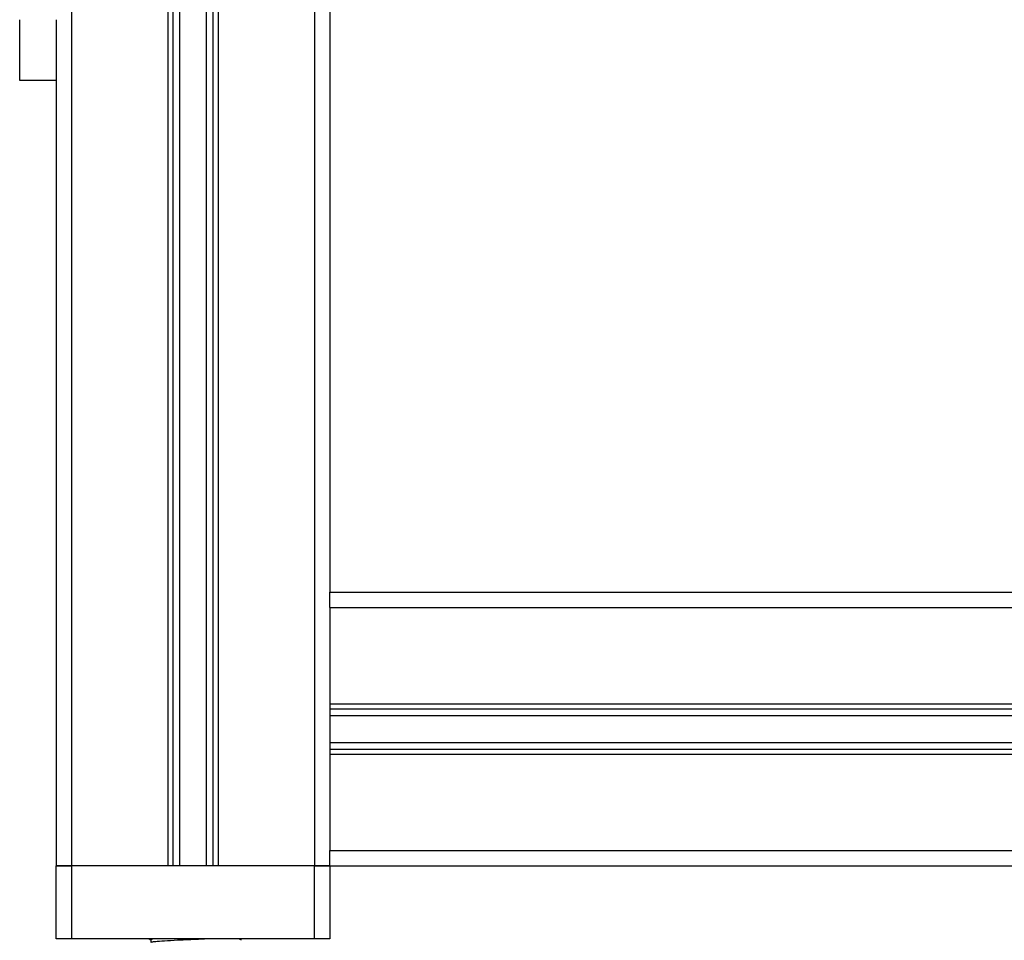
# Model space of a CAD drawing. Header units: millimetres. Extents: x 0 to 420, y 0 to 297.
# Tile 33 of 73: x 177 to 185, y 216 to 224. Entities that reach past the tile are written whole.
import ezdxf

# ---------------------------------------------------------------- set-up
doc = ezdxf.new("R2010")
doc.units = ezdxf.units.MM

msp = doc.modelspace()

# ---------------------------------------------------------------- linework, layer by layer
at = {"color": 7, "linetype": 'Continuous', "lineweight": 25}
for p, q in [((177.15343, 231.28329), (177.15343, 216.78329)), ((177.94593, 231.28329), (177.94593, 216.78329)), ((177.98855, 231.28329), (177.98855, 216.78329)), ((178.04338, 231.28329), (178.04338, 216.78329)), ((178.26348, 231.28329), (178.26348, 216.78329)), ((178.31831, 231.28329), (178.31831, 216.78329)), ((178.36093, 231.28329), (178.36093, 216.78329)), ((179.15343, 231.28329), (179.15343, 216.78329)), ((179.27843, 231.28329), (179.27843, 219.03329)), ((176.72843, 223.24329), (176.72843, 223.74329)), ((177.02843, 223.74329), (177.02843, 223.41257)), ((177.02843, 223.41257), (177.02843, 216.78329)), ((177.02843, 223.24329), (176.72843, 223.24329)), ((179.27843, 218.90829), (179.27843, 219.03329)), ((179.27843, 219.03329), (190.77843, 219.03329)), ((179.27843, 218.90829), (190.77843, 218.90829)), ((179.27843, 218.90829), (179.27843, 218.11579)), ((179.27843, 218.11579), (190.77843, 218.11579)), ((179.27843, 218.11579), (179.27843, 217.70079)), ((179.27843, 218.07317), (190.77843, 218.07317)), ((179.27843, 218.01834), (190.77843, 218.01834)), ((179.27843, 217.79825), (190.77843, 217.79825)), ((179.27843, 217.74341), (190.77843, 217.74341)), ((179.27843, 217.70079), (179.27843, 216.90829)), ((179.27843, 217.70079), (190.77843, 217.70079)), ((179.27843, 216.78329), (179.27843, 216.90829)), ((179.27843, 216.90829), (190.77843, 216.90829)), ((177.15343, 216.78329), (177.02843, 216.78329)), ((177.02843, 216.18329), (177.02843, 216.78329)), ((177.02843, 216.78329), (177.15343, 216.78329)), ((177.94593, 216.78329), (177.15343, 216.78329)), ((177.15343, 216.78329), (177.15343, 216.18329)), ((179.15343, 216.78329), (177.15343, 216.78329)), ((179.15343, 216.78329), (178.36093, 216.78329)), ((179.27843, 216.78329), (179.15343, 216.78329)), ((179.15343, 216.18329), (179.15343, 216.78329)), ((179.15343, 216.78329), (179.27843, 216.78329)), ((179.27843, 216.78329), (190.77843, 216.78329)), ((179.27843, 216.78329), (179.27843, 216.18329)), ((177.15343, 216.18329), (177.02843, 216.18329)), ((179.15343, 216.18329), (177.15343, 216.18329)), ((177.79315, 216.18329), (177.80756, 216.17495)), ((177.80756, 216.17557), (177.80756, 216.15129)), ((178.55244, 216.17052), (178.53038, 216.18329)), ((179.27843, 216.18329), (179.15343, 216.18329))]:
    msp.add_line(p, q, dxfattribs=at)
for points, knots in [([(177.84838, 216.18329), (177.83749, 216.18223), (177.81225, 216.17976), (177.80999, 216.17709), (177.8087, 216.17557)], [0, 0, 0, 0, 0.4315701, 1, 1, 1, 1]), ([(178.31452, 216.18329), (178.27147, 216.18119), (178.18896, 216.17717), (178.05505, 216.17143), (177.93953, 216.16505), (177.85995, 216.16), (177.8177, 216.15565), (177.81374, 216.153), (177.81217, 216.15195)], [0, 0, 0, 0, 0.2013424, 0.3859426, 0.5759642, 0.7590702, 0.9049692, 1, 1, 1, 1])]:
    msp.add_open_spline(points, degree=3, knots=knots, dxfattribs=at)

doc.saveas('drawing.dxf')
